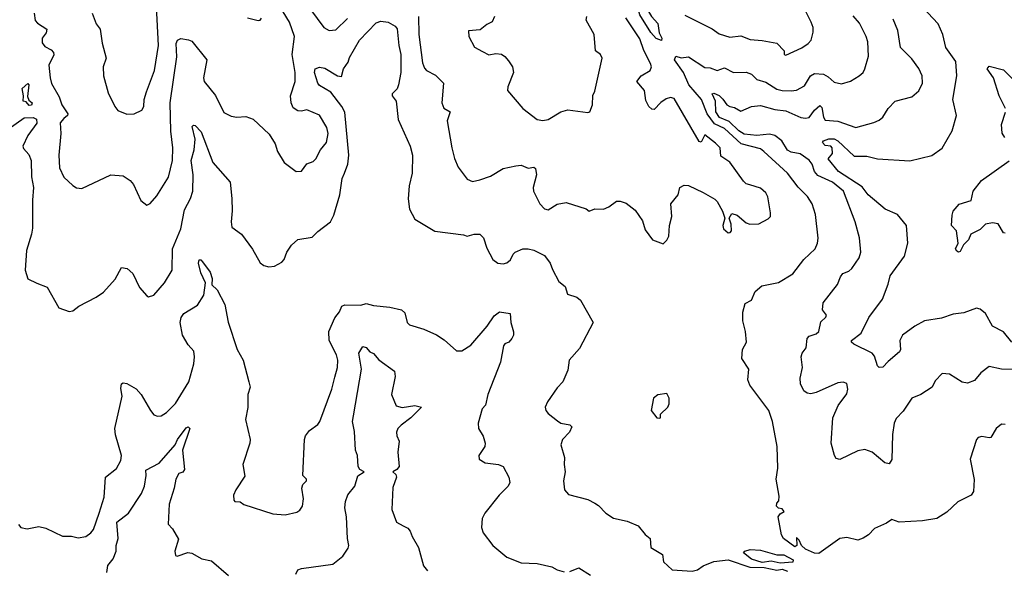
# Model space of a CAD drawing. Extents: x 1552294 to 1694791, y 811929 to 917222.
# Tile 91 of 256: x 1590339 to 1595810, y 869728 to 872788. Entities that reach past the tile are written whole.
import ezdxf

# ---------------------------------------------------------------- set-up
doc = ezdxf.new("R2010")
doc.units = 0

msp = doc.modelspace()

# ---------------------------------------------------------------- linework, layer by layer
at = {"layer": '0CON10XD'}
for points in [[(1590419.5, 872825), (1590425, 872784.2), (1590437.7, 872767.7), (1590489.4, 872735), (1590486.4, 872715), (1590463.8, 872685), (1590465, 872660), (1590479.2, 872639.2), (1590515, 872619.5), (1590527.8, 872605), (1590528.3, 872591.7), (1590500.9, 872535), (1590508.9, 872465), (1590516.2, 872433.8), (1590558.5, 872358.5), (1590573.1, 872315), (1590606.7, 872265), (1590605.4, 872254.6), (1590585, 872239.1), (1590564.4, 872215), (1590567.8, 872155), (1590556.4, 872035), (1590560, 871965), (1590585, 871912.9), (1590635, 871866), (1590655, 871854.2), (1590685, 871850), (1590845, 871925.8), (1590915, 871920), (1590953.3, 871895), (1590972.3, 871872.3), (1591013, 871783), (1591045, 871757.5), (1591063.6, 871766.4), (1591101.7, 871808.3), (1591166.7, 871913.3), (1591188.4, 872005), (1591189.7, 872075), (1591178.4, 872168.4), (1591175.8, 872325), (1591211.9, 872581.9), (1591208.3, 872655), (1591215.5, 872674.5), (1591235, 872682.7), (1591276.8, 872676.7), (1591295, 872668.2), (1591378.9, 872565), (1591361.1, 872465), (1591364.4, 872445), (1591427, 872367), (1591473, 872273), (1591515, 872251.4), (1591545, 872247.1), (1591595, 872250.8), (1591636.7, 872235), (1591725, 872151.2), (1591757.9, 872097.9), (1591770.8, 872055), (1591808, 871995), (1591875, 871944.3), (1591905, 871946), (1591935, 871986.7), (1591969.7, 872000.3), (1591985, 872014), (1592010.6, 872065), (1592044, 872106), (1592053.6, 872155), (1592045, 872188), (1592005, 872257.5), (1591933.8, 872286.2), (1591905, 872278.8), (1591885, 872280.8), (1591857.9, 872297.9), (1591848.1, 872325), (1591844.4, 872365), (1591869.6, 872445), (1591869.2, 872495), (1591852.4, 872595), (1591865.7, 872695), (1591837.4, 872775), (1591748, 872925)], [(1590741.9, 872825), (1590764.2, 872765), (1590787.1, 872735), (1590796.9, 872656.9), (1590819.2, 872575), (1590802.5, 872525), (1590805.8, 872475), (1590831.3, 872381.3), (1590868, 872305), (1590885, 872282.9), (1590935, 872263.1), (1590975, 872264.4), (1591017.5, 872285), (1591028.6, 872305), (1591031.4, 872345), (1591043.7, 872386.3), (1591088.5, 872505), (1591110.6, 872645), (1591096.4, 872935)], [(1593905, 872672.9), (1593875, 872682.5), (1593845, 872717.5), (1593785.6, 872815), (1593767.6, 872875), (1593751.8, 872901.8), (1593728.3, 872918.3), (1593697.5, 872925), (1593693.1, 872935), (1593715, 872941.2), (1593736.2, 872935), (1593765, 872920.4), (1593795, 872894.6), (1593848.8, 872805), (1593885, 872766.7), (1593892.2, 872715), (1593906.8, 872685), (1593905, 872672.9)], [(1594035, 872812.2), (1594186.6, 872736.6), (1594225, 872710), (1594285, 872690), (1594345, 872697.7), (1594397.8, 872677.8), (1594465, 872672.3), (1594545, 872656.7), (1594586.2, 872615), (1594586.7, 872595), (1594595, 872591.4), (1594685, 872630.6), (1594720, 872655), (1594737.5, 872675), (1594747.7, 872717.7), (1594747.1, 872745), (1594737.5, 872775), (1594675, 872896)], [(1595852, 870995), (1595805, 871052.5), (1595745, 871083.8), (1595705, 871155.8), (1595675, 871180), (1595655, 871184), (1595585, 871159.5), (1595525, 871151.9), (1595460.6, 871129.4), (1595366.4, 871113.6), (1595311.9, 871085), (1595243.8, 871035), (1595228.8, 871005), (1595233.8, 870955), (1595228.3, 870941.7), (1595165, 870888.8), (1595135, 870856), (1595114.3, 870854.3), (1595104.4, 870864.4), (1595088.2, 870918.2), (1595076, 870935), (1594973.3, 870985), (1594961.2, 870995), (1594961.2, 871005), (1595014.5, 871045.5), (1595057.4, 871132.6), (1595133.1, 871235), (1595165, 871317.5), (1595175.6, 871365), (1595255.6, 871474.4), (1595272.9, 871545), (1595266.7, 871645), (1595215.9, 871705.9), (1595148.2, 871735), (1595054.1, 871814.1), (1595019.4, 871859.4), (1594888.9, 871945), (1594830.8, 872015), (1594855, 872044.2), (1594854.1, 872075), (1594845, 872084.1), (1594815, 872087.8), (1594798.8, 872105), (1594805.7, 872114.3), (1594835, 872125.3), (1594865, 872125.3), (1594884.3, 872115), (1594975, 872030), (1595045, 872029.5), (1595105, 872015.5), (1595285, 872003.2), (1595406.2, 872033.8), (1595465, 872074.2), (1595520.3, 872169.7), (1595544.4, 872255), (1595523.6, 872345), (1595545.5, 872475), (1595540, 872555), (1595484.2, 872634.2), (1595468, 872705), (1595442.7, 872765), (1595327.3, 872887.3)], [(1591955.2, 872845.2), (1592029.4, 872745), (1592058.6, 872728.6), (1592095, 872731.1), (1592160, 872795)], [(1595656, 870455), (1595620.6, 870345), (1595641.7, 870231.7), (1595638.9, 870165), (1595625.3, 870144.7), (1595551.5, 870108.5), (1595489.8, 870050.2), (1595435, 870016.4), (1595355, 870002.7), (1595225.4, 869995.4), (1595185, 870010), (1595155, 869990), (1595089.1, 869960.9), (1595055, 869924.3), (1595025, 869906.9), (1594995, 869896), (1594935, 869910), (1594895, 869904), (1594778.3, 869821.7), (1594755, 869823.1), (1594704.4, 869844.4), (1594682.5, 869865), (1594670, 869895), (1594655, 869910), (1594657.5, 869865), (1594645, 869857.5), (1594582.5, 869905), (1594572.5, 869925), (1594553.8, 870025), (1594565, 870042.5), (1594586.7, 870055), (1594575, 870070), (1594555, 870072.5), (1594543.3, 870085), (1594545, 870100), (1594557, 870113), (1594559.3, 870139.3), (1594542.5, 870235), (1594550.8, 870295), (1594547.5, 870415), (1594521.4, 870555), (1594500.8, 870615), (1594395, 870756.2), (1594384.3, 870785.7), (1594389.4, 870845), (1594351.2, 870905), (1594356, 870955), (1594377.1, 870995), (1594371.8, 871055), (1594356.7, 871115), (1594357, 871163), (1594369.3, 871210.7), (1594405, 871230), (1594425, 871277.5), (1594462.1, 871307.9), (1594555, 871327.9), (1594634, 871376), (1594695, 871454.5), (1594759.5, 871515), (1594772.3, 871545), (1594776.4, 871573.6), (1594761.4, 871705), (1594742, 871765), (1594716, 871805), (1594665, 871857.9), (1594605, 871934.1), (1594474.4, 872055), (1594455, 872069.3), (1594348, 872098), (1594255, 872182.3), (1594199.6, 872209.6), (1594158.5, 872265), (1594127.3, 872345), (1594056.2, 872426.2), (1594028, 872495), (1593978, 872565), (1593985, 872585.5), (1594015, 872576.7), (1594055, 872582.3), (1594145, 872522.9), (1594175, 872520), (1594215, 872506.2), (1594255, 872520), (1594305, 872493.8), (1594376, 872496), (1594404.7, 872484.7), (1594434.8, 872454.8), (1594485, 872440.5), (1594545, 872402.5), (1594574.7, 872394.7), (1594625, 872392.5), (1594655, 872397.1), (1594700.5, 872419.5), (1594732.1, 872475), (1594755, 872488.7), (1594805, 872485.3), (1594831.2, 872471.2), (1594865, 872441.1), (1594905, 872431.9), (1594955, 872446.9), (1595004, 872475), (1595025.4, 872494.6), (1595035.6, 872515), (1595055.4, 872585), (1595051.2, 872665), (1595042.7, 872695), (1595005, 872768.6), (1594969.2, 872809.2)], [(1590275, 872178.7), (1590365, 872243.3), (1590415, 872243.7), (1590432.8, 872235), (1590435, 872212.5), (1590384.1, 872145), (1590356.2, 872085), (1590361.2, 872071.2), (1590389.3, 872039.3), (1590402.2, 872005), (1590404.6, 871915), (1590416.2, 871855), (1590409.6, 871785), (1590410.2, 871629.8), (1590405.4, 871595), (1590377.1, 871505), (1590369.6, 871395), (1590385, 871348), (1590434.3, 871324.3), (1590491.7, 871301.7), (1590556.1, 871186.1), (1590615, 871166.7), (1590635, 871170), (1590667.5, 871195), (1590765, 871246), (1590805, 871273.8), (1590868.8, 871345), (1590905, 871411.2), (1590935.8, 871405.8), (1590967, 871377), (1591005, 871300), (1591045, 871252.5), (1591055, 871247.5), (1591085, 871256.7), (1591144.3, 871325), (1591185.6, 871395), (1591188.9, 871515), (1591234.6, 871625), (1591255, 871732), (1591289.1, 871795), (1591301.2, 871835), (1591303.8, 871925), (1591291.2, 872005), (1591308.1, 872065), (1591314.8, 872124.8), (1591298, 872195), (1591305, 872200.8), (1591315, 872199.2), (1591347.9, 872165), (1591412.5, 871995), (1591508.6, 871885), (1591518.8, 871795), (1591520.4, 871725), (1591513.5, 871665), (1591518.8, 871635), (1591571.2, 871595), (1591632.3, 871512.3), (1591675, 871437.5), (1591695, 871422.5), (1591723.8, 871413.8), (1591755, 871418.8), (1591795, 871440), (1591808.8, 871455), (1591824, 871495), (1591849.2, 871535), (1591885, 871566.7), (1591965, 871578.8), (1591995, 871610.5), (1592065.7, 871665), (1592085, 871701.2), (1592118.7, 871815), (1592131.8, 871905), (1592143.4, 871935), (1592161.9, 871985), (1592167.6, 872035), (1592145, 872274), (1592128.9, 872305), (1592068.2, 872385), (1592005, 872422.5), (1591995.5, 872435), (1591978.1, 872495), (1591981.2, 872515), (1592005, 872523.8), (1592035, 872518), (1592105.8, 872475.8), (1592127, 872473), (1592137.8, 872515), (1592165, 872552.2), (1592172.3, 872577.7), (1592226.8, 872675), (1592319.1, 872770.9), (1592345, 872778.8), (1592386.2, 872775), (1592425, 872751.5), (1592436.2, 872736.2), (1592445.3, 872645), (1592457.1, 872595), (1592457.4, 872495), (1592444.5, 872425), (1592436.2, 872403.8), (1592409.4, 872375), (1592408.1, 872365), (1592430, 872335), (1592442.8, 872232.8), (1592508.2, 872085), (1592522.5, 872035), (1592519.5, 871935), (1592503.8, 871865), (1592497.3, 871792.7), (1592504.6, 871735), (1592535, 871680), (1592645, 871612.7), (1592805, 871592.9), (1592825, 871584.4), (1592865, 871596.7), (1592896, 871595), (1592916.5, 871575), (1592935, 871517.5), (1592967.5, 871455), (1592995, 871434.4), (1593025, 871430.5), (1593045, 871436.7), (1593066.3, 871453.7), (1593081.2, 871485), (1593092.5, 871495), (1593135, 871513.9), (1593164.6, 871514.6), (1593195, 871506.4), (1593255, 871476.7), (1593286.9, 871435), (1593298.9, 871398.9), (1593335, 871332.5), (1593370, 871305), (1593382.3, 871262.3), (1593435, 871245.8), (1593455, 871229.2), (1593526.2, 871105), (1593449.7, 870960.3), (1593391.2, 870895), (1593385, 870840), (1593356, 870775), (1593325, 870741.2), (1593272, 870665), (1593258, 870635), (1593262.5, 870615), (1593275, 870600), (1593327.6, 870557.6), (1593345.5, 870545.5), (1593396.4, 870536.4), (1593406.1, 870525), (1593394.5, 870495), (1593355.7, 870455), (1593345.9, 870425.9), (1593366.2, 870355), (1593363.8, 870315), (1593370, 870275), (1593361.2, 870225), (1593366.7, 870175), (1593388.3, 870148.3), (1593495, 870122), (1593535, 870101.2), (1593555, 870088.8), (1593595, 870046), (1593637.6, 870017.6), (1593715, 870001.4), (1593776, 869975), (1593815, 869926.2), (1593841.2, 869905), (1593846.7, 869855), (1593911.2, 869815), (1593916.7, 869775), (1593965, 869730), (1594075, 869723.5), (1594105, 869730.8), (1594137.1, 869752.9), (1594195, 869775.9), (1594275, 869785.6), (1594395, 869745.8), (1594475, 869743.8), (1594545, 869728.8), (1594575, 869733.3), (1594605, 869722.5)], [(1591605, 872798.1), (1591665, 872782.9), (1591676.2, 872785), (1591683.1, 872796.9)], [(1592554.7, 872805), (1592556.6, 872705), (1592577.3, 872547.3), (1592587.7, 872517.7), (1592598.6, 872505), (1592649.1, 872479.1), (1592693.3, 872435), (1592685.3, 872325.3), (1592696.6, 872296.6), (1592730.6, 872275), (1592714.6, 872225), (1592740, 872075), (1592755, 872016.2), (1592775, 871968), (1592825, 871901.2), (1592855, 871888.8), (1592895, 871898), (1592955, 871918.1), (1593025, 871960), (1593095, 871975.8), (1593125, 871980), (1593165, 871963.3), (1593195, 871967.5), (1593205, 871960), (1593211.2, 871925), (1593192, 871855), (1593194, 871835), (1593228.8, 871765), (1593255, 871736.2), (1593275, 871732), (1593325, 871762), (1593375, 871772.5), (1593486.4, 871736.4), (1593503.6, 871723.6), (1593533.8, 871736.2), (1593582.5, 871735), (1593612.1, 871747.9), (1593655, 871780), (1593675, 871780), (1593708.3, 871768.3), (1593758.7, 871728.7), (1593799.1, 871669.1), (1593815, 871620), (1593854.3, 871564.3), (1593915, 871542.5), (1593935, 871562.5), (1593946.7, 871585), (1593950, 871645), (1593962.5, 871695), (1593956.7, 871765), (1593998, 871815), (1594006.7, 871855), (1594031.7, 871868.3), (1594055, 871866.2), (1594137.2, 871827.2), (1594200.8, 871790.8), (1594215, 871776.7), (1594243.6, 871723.6), (1594256.2, 871685), (1594246.7, 871645), (1594250, 871625), (1594275, 871602.9), (1594285.7, 871604.3), (1594294.2, 871615), (1594291.9, 871651.9), (1594281.2, 871685), (1594295, 871710), (1594325, 871701.2), (1594375, 871658.8), (1594395, 871652), (1594445, 871654), (1594498.6, 871681.4), (1594511.2, 871695), (1594511.4, 871715), (1594495, 871803.3), (1594485, 871825.8), (1594455, 871851.4), (1594395, 871869.5)], [(1592978.1, 872805), (1592964.3, 872775.7), (1592935, 872761.4), (1592898, 872732), (1592833.6, 872726.4), (1592834.4, 872695), (1592865.7, 872635.7), (1592911.3, 872611.3), (1592945, 872592.9), (1592985, 872599.2), (1593015.6, 872595.6), (1593035, 872584), (1593055, 872560), (1593076.9, 872525), (1593083.1, 872495), (1593050.8, 872415), (1593050, 872395), (1593134, 872294), (1593213.6, 872233.6), (1593245, 872227.1), (1593275, 872232.5), (1593345, 872276), (1593385, 872287.5), (1593495, 872271.2), (1593507.5, 872275), (1593522, 872315), (1593524.1, 872365.9), (1593535, 872390), (1593575.5, 872575), (1593565.7, 872595), (1593538.6, 872615), (1593530.8, 872705), (1593486.9, 872785), (1593490.8, 872805)], [(1594395, 871869.5), (1594376.2, 871876.2), (1594360.5, 871890.5), (1594285, 871996), (1594235, 872028.8), (1594231.5, 872075), (1594205, 872102.5), (1594145, 872148.8), (1594125, 872107.5), (1594115, 872111.2), (1593975, 872349.4), (1593955, 872355.8), (1593931.4, 872348.6), (1593901.7, 872328.3), (1593865, 872289.4), (1593851.4, 872291.4), (1593835, 872305.7), (1593818.9, 872338.9), (1593810.3, 872395), (1593767.8, 872445), (1593792.1, 872475), (1593842.1, 872505), (1593849.3, 872525), (1593843.5, 872545), (1593807.2, 872617.2), (1593785, 872681.9), (1593707.4, 872797.4)], [(1595145, 870325.6), (1595075, 870384.2), (1595035, 870399.2), (1594995, 870392.5), (1594895, 870344.2), (1594875, 870348.8), (1594865.8, 870365), (1594847.3, 870435), (1594857.7, 870575), (1594886.8, 870643.2), (1594935, 870708.8), (1594941.1, 870735), (1594935, 870766), (1594915, 870772.5), (1594885, 870770), (1594765, 870715.7), (1594735, 870709.2), (1594715, 870712.9), (1594695, 870725.6), (1594677.3, 870765), (1594676.4, 870795), (1594687.7, 870855), (1594681.5, 870915), (1594686.3, 870933.7), (1594709.1, 870965), (1594714.7, 871015.3), (1594725, 871029.5), (1594765, 871041.1), (1594778.9, 871055), (1594790.9, 871109.1), (1594818.8, 871135), (1594821.2, 871145), (1594798.8, 871175), (1594804.2, 871215), (1594883.4, 871316.6), (1594900.5, 871359.5), (1594912.1, 871377.9), (1594945, 871390.9), (1594961.8, 871405), (1595003.3, 871465), (1595012.2, 871495), (1595004.6, 871575), (1594981.8, 871665), (1594916.4, 871835), (1594854.8, 871884.8), (1594772.8, 871922.8), (1594755.8, 871945), (1594742.8, 871985), (1594725, 872007.5), (1594675, 872042.9), (1594625, 872052.2), (1594605, 872063.5), (1594573.2, 872115), (1594535, 872143.7), (1594505, 872152.4), (1594435, 872144.2), (1594365, 872152), (1594335, 872169.7), (1594281.6, 872221.6), (1594227.1, 872245), (1594206.1, 872275), (1594205.2, 872335.2), (1594185.8, 872375), (1594195, 872379.2), (1594225, 872366), (1594246.5, 872346.5), (1594267.7, 872315), (1594284.3, 872305), (1594309.9, 872299.9), (1594345, 872279.4), (1594404.6, 872305.4), (1594455, 872310.4), (1594535, 872288.8), (1594595, 872281.6), (1594678.6, 872245), (1594705, 872239.7), (1594726.4, 872245), (1594755, 872285.5), (1594785, 872310.8), (1594795, 872300), (1594805, 872246), (1594815, 872229.6), (1594885, 872223.4), (1594985, 872189.5), (1595085, 872215.8), (1595115, 872230), (1595135, 872246), (1595164, 872295), (1595203.3, 872335), (1595295, 872360), (1595335, 872393.3), (1595355.6, 872435), (1595352.5, 872475), (1595335, 872516.7), (1595295, 872571.2), (1595232.8, 872632.8), (1595218.6, 872728.6), (1595191.5, 872791.5)], [(1595815.4, 872295), (1595780.9, 872365), (1595750.5, 872465), (1595714.8, 872514.8), (1595725, 872528.9), (1595805, 872510), (1595875, 872438.8)], [(1590391.5, 872311.5), (1590375, 872331.2), (1590358.8, 872335), (1590361.1, 872365), (1590353.1, 872405), (1590385, 872432.5), (1590390, 872425), (1590381.9, 872361.9), (1590390.3, 872340.3), (1590407.8, 872325), (1590405, 872312.2), (1590391.5, 872311.5)], [(1595813, 872133), (1595797.7, 872157.7), (1595794.3, 872205), (1595815.4, 872274.6)], [(1595815, 871600.8), (1595805, 871602.5), (1595775, 871653.1), (1595745, 871659.4), (1595705, 871651.9), (1595675, 871621.9), (1595624.6, 871595.4), (1595610, 871565), (1595583.2, 871536.8), (1595565, 871499.2), (1595555, 871495.7), (1595545, 871501.4), (1595538.5, 871515), (1595554.2, 871545), (1595543.9, 871613.9), (1595516.7, 871645), (1595519.3, 871700.7), (1595526.4, 871723.6), (1595558.1, 871761.9), (1595625, 871782.5), (1595637.5, 871835), (1595683.8, 871895), (1595836.6, 872003.4)], [(1590332, 869982), (1590345.5, 869965.5), (1590380.9, 869959.1), (1590445, 869970.8), (1590485, 869962), (1590577.3, 869917.3), (1590627, 869917), (1590665, 869907.5), (1590706.7, 869915), (1590735, 869936.2), (1590748.6, 869955), (1590780.9, 870045), (1590808.9, 870135), (1590815.8, 870245), (1590876.3, 870293.7), (1590902, 870338), (1590905.3, 870365), (1590871.3, 870481.3), (1590867.3, 870515), (1590908.5, 870695), (1590902.1, 870737.9), (1590905.8, 870764.2), (1590915, 870770), (1590935, 870766.7), (1590987, 870737), (1591013.5, 870705), (1591065.4, 870615.4), (1591085, 870592), (1591105, 870584.2), (1591125, 870585.8), (1591155, 870604.4), (1591205.5, 870655), (1591279.6, 870775), (1591306.1, 870875), (1591310.9, 870915), (1591306.5, 870945), (1591275, 870980.8), (1591244.3, 871034.3), (1591231.5, 871105), (1591236.3, 871133.7), (1591251.4, 871155), (1591327.8, 871202.2), (1591363.1, 871256.9), (1591371.2, 871325), (1591345, 871381.2), (1591332.2, 871435), (1591336.7, 871453.3), (1591345, 871453.8), (1591355, 871442.5), (1591397.1, 871385), (1591408.8, 871348.8), (1591406.2, 871315), (1591436.7, 871286.7), (1591478.5, 871205), (1591496.8, 871106.8), (1591546.9, 870955), (1591580.6, 870895), (1591612.9, 870775), (1591619.2, 870745), (1591607.5, 870705), (1591607.3, 870632.7), (1591593.5, 870565), (1591620, 870455), (1591618, 870435), (1591579.2, 870315), (1591589.7, 870250.3), (1591540, 870175), (1591527.5, 870145), (1591528.3, 870118.3), (1591535, 870110), (1591565, 870107.5), (1591585, 870093.3), (1591745, 870040.8), (1591814.2, 870035.8), (1591879.1, 870050.9), (1591895, 870061.2), (1591910.8, 870085), (1591915.8, 870125), (1591906.2, 870185), (1591912.5, 870205), (1591932.5, 870225), (1591932.5, 870235), (1591912.5, 870255), (1591921.4, 870455), (1591927.5, 870475), (1591949.2, 870505), (1591995, 870538.6), (1592007.5, 870555), (1592073.5, 870735), (1592090.9, 870800.9), (1592104.6, 870855), (1592107.1, 870895), (1592099.2, 870925), (1592058.9, 871005), (1592056.5, 871055), (1592089.7, 871130.3), (1592116.4, 871165), (1592128.5, 871195), (1592145, 871202.7), (1592235, 871201.4), (1592265, 871211.1), (1592305, 871199.2), (1592395, 871190.4), (1592461.4, 871175), (1592479.1, 871159.1), (1592492.9, 871105), (1592505, 871092.5), (1592585, 871067.1), (1592655.8, 871035.8), (1592697.8, 871007.8), (1592766.8, 870946.8), (1592795, 870946.7), (1592845, 870979.5), (1592936.3, 871083.7), (1592975, 871141.5), (1593005, 871164.4), (1593064.2, 871154.2), (1593067.8, 871105), (1593082.4, 871052.4), (1593082.9, 871035), (1593074.3, 871015.7), (1593056.7, 870995), (1593034, 870986), (1593026.7, 870975), (1593010, 870885), (1592940, 870705), (1592928, 870645), (1592908.8, 870625), (1592886.7, 870545), (1592887.5, 870515), (1592913.6, 870473.6), (1592926.2, 870435), (1592923.3, 870415), (1592890, 870365), (1592892.5, 870345), (1592925, 870324.4), (1593000, 870315), (1593025, 870303.8), (1593056, 870245), (1593062, 870215), (1593052.5, 870195), (1593002.5, 870145), (1592924.2, 870045), (1592908, 870015), (1592904.3, 869965), (1592915, 869936.2), (1592967.5, 869865), (1593045, 869800), (1593125, 869768.9), (1593215, 869766.5), (1593296.2, 869746.2)], [(1591873, 869707), (1591885, 869730), (1591905, 869738), (1592078.9, 869761.1), (1592134.4, 869805.6), (1592165, 869850), (1592168.8, 869865), (1592159.8, 869905), (1592155.1, 870025), (1592146.2, 870075), (1592149.3, 870110.7), (1592163.2, 870146.8), (1592200.6, 870195), (1592218.1, 870251.9), (1592252.5, 870275), (1592228.9, 870288.9), (1592218.9, 870305), (1592216.8, 870365), (1592204.9, 870395), (1592199, 870499), (1592188.6, 870555), (1592193.7, 870586.3), (1592238.4, 870845), (1592224.4, 870935), (1592245, 870972.5), (1592265, 870966.7), (1592285, 870942.5), (1592305, 870932.5), (1592335, 870896.7), (1592422.5, 870835), (1592426.2, 870805), (1592405.7, 870705), (1592431.7, 870641.7), (1592465, 870631.9), (1592535, 870644.2), (1592572.5, 870635), (1592513.1, 870575), (1592458.1, 870535), (1592440.6, 870515), (1592433.1, 870495), (1592434.3, 870475), (1592447.1, 870445), (1592440, 870385), (1592447.8, 870305), (1592435, 870288.6), (1592412.5, 870275), (1592429.6, 870259.6), (1592432.9, 870245), (1592412.2, 870187.8), (1592406.7, 870065), (1592433.3, 869995), (1592470, 869975), (1592495, 869962), (1592509.2, 869945), (1592519.2, 869915), (1592554.3, 869855), (1592583.2, 869753.2), (1592605.7, 869725.7)], [(1595856.6, 870843.4), (1595795, 870845.3), (1595725, 870860.4), (1595680, 870825), (1595645, 870782), (1595605, 870767.8), (1595575, 870774.2), (1595505, 870818.5), (1595465, 870821.4), (1595425, 870781.2), (1595408.8, 870745), (1595345, 870704.8), (1595295, 870684.4), (1595247.6, 870612.4), (1595209.3, 870570.7), (1595198.5, 870545), (1595187.6, 870482.4), (1595185, 870343.3), (1595170.3, 870319.7), (1595145, 870325.6)], [(1593895, 870572.5), (1593900, 870575), (1593900, 870595), (1593940, 870635), (1593947, 870653), (1593947.5, 870685), (1593935, 870710), (1593885, 870702.5), (1593860, 870685), (1593847.5, 870615), (1593880, 870575), (1593895, 870572.5)], [(1590823.6, 869715), (1590829.4, 869755), (1590859.1, 869790.9), (1590875.9, 869835), (1590875.8, 869865), (1590885.9, 869905), (1590878.9, 869995), (1590944.2, 870045.8), (1591016.3, 870153.7), (1591031.8, 870195), (1591042.5, 870255), (1591040, 870285), (1591115, 870322.5), (1591202.9, 870425), (1591215.6, 870454.4), (1591265, 870520), (1591275, 870524.4), (1591285.4, 870515), (1591242.9, 870395), (1591255, 870287.5), (1591245, 870274), (1591224.3, 870265.7), (1591206, 870235), (1591197.5, 870185), (1591169.5, 870095), (1591163.6, 869983.6), (1591188.3, 869958.3), (1591220.7, 869900.7), (1591202, 869835), (1591205, 869810), (1591215, 869806.7), (1591274.2, 869825.8), (1591295, 869822.9), (1591351.4, 869791.4), (1591405, 869780), (1591498.9, 869698.9)], [(1595815, 870537.5), (1595795, 870540), (1595763.6, 870516.4), (1595735, 870466.7), (1595725, 870463.3), (1595685, 870472), (1595665, 870466), (1595656, 870455)], [(1594565, 869766.7), (1594515, 869778.6), (1594465, 869771.2), (1594405, 869790), (1594360, 869825), (1594367.5, 869835), (1594397.1, 869842.9), (1594455, 869839.5), (1594545, 869814.3), (1594585, 869813.3), (1594636.4, 869786.4), (1594635, 869773.3), (1594565, 869766.7)], [(1593296.2, 869746.2), (1593325, 869730), (1593365, 869718.6)], [(1593395, 869720.8), (1593445, 869742), (1593511.2, 869701.2)]]:
    msp.add_lwpolyline(points, dxfattribs=at)

doc.saveas('drawing.dxf')
